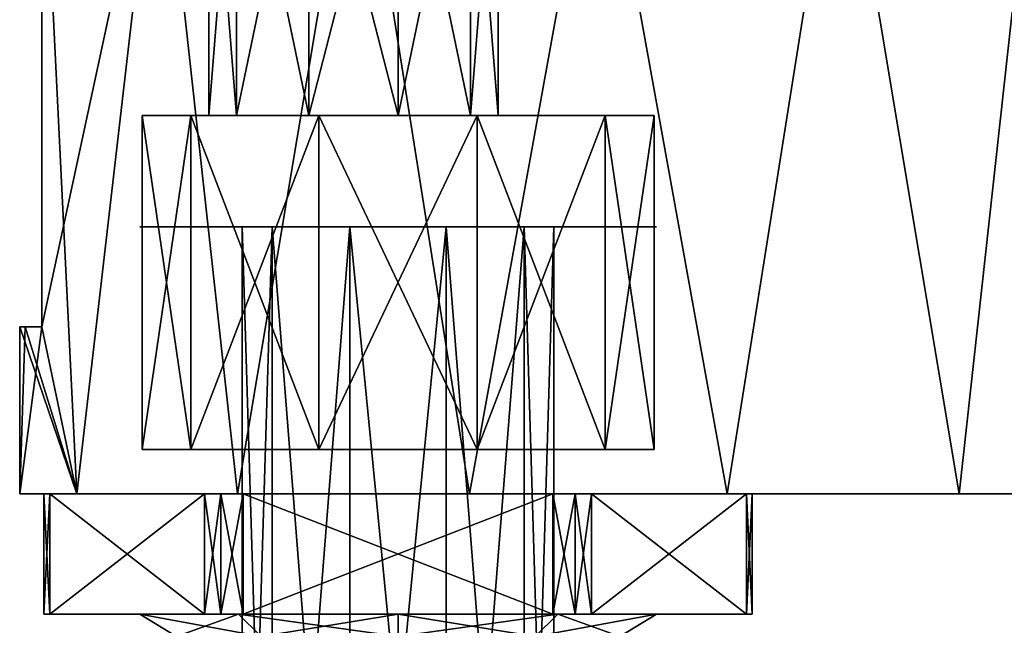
# Model space of a CAD drawing. Header units: millimetres. Extents: x -28.2 to 28.2, y -16.2 to 37.5.
# Tile 3 of 39: x -13 to 9.1, y -3 to 10.7. Entities that reach past the tile are written whole.
import ezdxf

# ---------------------------------------------------------------- set-up
doc = ezdxf.new("R2010")
doc.units = ezdxf.units.MM
doc.header["$LTSCALE"] = 65.185185
for name, color, linetype in [('1', 7, 'CONTINUOUS'), ('12', 7, 'CONTINUOUS'), ('13', 7, 'CONTINUOUS'), ('14', 7, 'CONTINUOUS'), ('15', 7, 'CONTINUOUS'), ('16', 7, 'CONTINUOUS'), ('17', 7, 'CONTINUOUS'), ('19', 7, 'CONTINUOUS'), ('2', 7, 'CONTINUOUS'), ('24', 7, 'CONTINUOUS'), ('25', 7, 'CONTINUOUS'), ('26', 7, 'CONTINUOUS'), ('27', 7, 'CONTINUOUS'), ('28', 7, 'CONTINUOUS'), ('29', 7, 'CONTINUOUS'), ('3', 7, 'CONTINUOUS'), ('30', 7, 'CONTINUOUS'), ('31', 7, 'CONTINUOUS'), ('36', 7, 'CONTINUOUS'), ('38', 7, 'CONTINUOUS'), ('68', 7, 'CONTINUOUS'), ('69', 7, 'CONTINUOUS'), ('70', 7, 'CONTINUOUS'), ('71', 7, 'CONTINUOUS'), ('72', 7, 'CONTINUOUS'), ('73', 7, 'CONTINUOUS'), ('74', 7, 'CONTINUOUS'), ('75', 7, 'CONTINUOUS')]:
    doc.layers.add(name, color=color, linetype=linetype)

msp = doc.modelspace()

# ---------------------------------------------------------------- linework, layer by layer
at = {"layer": '1', "color": 7, "linetype": 'Continuous'}
for points in [[(-13, 0), (-11.713, 0, -5.64), (-11.25, 0), (-13, 0)], [(-11.713, 0, 5.64), (-13, 0), (-9.961, 0, 3.968), (-11.713, 0, 5.64)], [(-13, 0), (-11.25, 0), (-9.961, 0, 3.968), (-13, 0)], [(-11.713, 0, -5.64), (-8.105, 0, -10.164), (-6.586, 0, -6.42), (-11.713, 0, -5.64)], [(-11.25, 0), (-11.713, 0, -5.64), (-9.961, 0, -3.968), (-11.25, 0)], [(-9.961, 0, -3.968), (-11.713, 0, -5.64), (-6.586, 0, -6.42), (-9.961, 0, -3.968)], [(-8.105, 0, 10.164), (-11.713, 0, 5.64), (8.105, 0, 10.164), (-8.105, 0, 10.164)], [(8.105, 0, 10.164), (-11.713, 0, 5.64), (-6.586, 0, 6.42), (8.105, 0, 10.164)], [(-6.586, 0, 6.42), (-11.713, 0, 5.64), (-9.961, 0, 3.968), (-6.586, 0, 6.42)], [(-2.893, 0, -12.674), (8.105, 0, -10.164), (-8.105, 0, -10.164), (-2.893, 0, -12.674)], [(-6.586, 0, -6.42), (-8.105, 0, -10.164), (-2.414, 0, -6.42), (-6.586, 0, -6.42)], [(-2.893, 0, 12.674), (-8.105, 0, 10.164), (2.893, 0, 12.674), (-2.893, 0, 12.674)], [(2.893, 0, 12.674), (-8.105, 0, 10.164), (8.105, 0, 10.164), (2.893, 0, 12.674)], [(8.105, 0, -10.164), (11.713, 0, -5.64), (-8.105, 0, -10.164), (8.105, 0, -10.164)], [(-8.105, 0, -10.164), (11.713, 0, -5.64), (-2.414, 0, -6.42), (-8.105, 0, -10.164)], [(-2.414, 0, 6.42), (8.105, 0, 10.164), (-6.586, 0, 6.42), (-2.414, 0, 6.42)], [(2.893, 0, -12.674), (8.105, 0, -10.164), (-2.893, 0, -12.674), (2.893, 0, -12.674)], [(11.713, 0, 5.64), (8.105, 0, 10.164), (-2.414, 0, 6.42), (11.713, 0, 5.64)], [(0.961, 0, 3.968), (11.713, 0, 5.64), (-2.414, 0, 6.42), (0.961, 0, 3.968)], [(-2.414, 0, -6.42), (11.713, 0, -5.64), (0.961, 0, -3.968), (-2.414, 0, -6.42)], [(2.25, 0), (11.713, 0, 5.64), (0.961, 0, 3.968), (2.25, 0)], [(11.713, 0, -5.64), (13, 0), (0.961, 0, -3.968), (11.713, 0, -5.64)], [(0.961, 0, -3.968), (13, 0), (2.25, 0), (0.961, 0, -3.968)], [(13, 0), (11.713, 0, 5.64), (2.25, 0), (13, 0)]]:
    msp.add_3dface(points, dxfattribs=at)
at = {"layer": '12', "color": 7, "linetype": 'Continuous'}
for points in [[(-8.75, 16.3, -2), (-8.129, 16.3, -0.09), (-8.75, 8.5, -2), (-8.75, 16.3, -2)], [(-8.75, 8.5, -2), (-8.129, 16.3, -0.09), (-8.129, 8.5, -0.09), (-8.75, 8.5, -2)], [(-8.129, 16.3, -0.09), (-6.504, 16.3, 1.091), (-8.129, 8.5, -0.09), (-8.129, 16.3, -0.09)], [(-8.129, 8.5, -0.09), (-6.504, 16.3, 1.091), (-6.504, 8.5, 1.091), (-8.129, 8.5, -0.09)], [(-6.504, 16.3, 1.091), (-4.496, 16.3, 1.091), (-6.504, 8.5, 1.091), (-6.504, 16.3, 1.091)], [(-6.504, 8.5, 1.091), (-4.496, 16.3, 1.091), (-4.496, 8.5, 1.091), (-6.504, 8.5, 1.091)], [(-4.496, 16.3, 1.091), (-2.871, 16.3, -0.09), (-4.496, 8.5, 1.091), (-4.496, 16.3, 1.091)], [(-4.496, 8.5, 1.091), (-2.871, 16.3, -0.09), (-2.871, 8.5, -0.09), (-4.496, 8.5, 1.091)], [(-2.871, 16.3, -0.09), (-2.25, 16.3, -2), (-2.871, 8.5, -0.09), (-2.871, 16.3, -0.09)], [(-2.871, 8.5, -0.09), (-2.25, 16.3, -2), (-2.25, 8.5, -2), (-2.871, 8.5, -0.09)]]:
    msp.add_3dface(points, dxfattribs=at)
at = {"layer": '13', "color": 7, "linetype": 'Continuous'}
for points in [[(-8.129, 16.3, -3.91), (-8.75, 16.3, -2), (-8.129, 8.5, -3.91), (-8.129, 16.3, -3.91)], [(-8.75, 16.3, -2), (-8.75, 8.5, -2), (-8.129, 8.5, -3.91), (-8.75, 16.3, -2)], [(-6.504, 8.5, -5.091), (-8.129, 16.3, -3.91), (-8.129, 8.5, -3.91), (-6.504, 8.5, -5.091)], [(-6.504, 16.3, -5.091), (-8.129, 16.3, -3.91), (-6.504, 8.5, -5.091), (-6.504, 16.3, -5.091)], [(-4.496, 8.5, -5.091), (-6.504, 16.3, -5.091), (-6.504, 8.5, -5.091), (-4.496, 8.5, -5.091)], [(-4.496, 16.3, -5.091), (-6.504, 16.3, -5.091), (-4.496, 8.5, -5.091), (-4.496, 16.3, -5.091)], [(-2.871, 16.3, -3.91), (-4.496, 16.3, -5.091), (-2.871, 8.5, -3.91), (-2.871, 16.3, -3.91)], [(-2.871, 8.5, -3.91), (-4.496, 16.3, -5.091), (-4.496, 8.5, -5.091), (-2.871, 8.5, -3.91)], [(-2.25, 16.3, -2), (-2.871, 16.3, -3.91), (-2.25, 8.5, -2), (-2.25, 16.3, -2)], [(-2.25, 8.5, -2), (-2.871, 16.3, -3.91), (-2.871, 8.5, -3.91), (-2.25, 8.5, -2)]]:
    msp.add_3dface(points, dxfattribs=at)
at = {"layer": '14', "color": 7, "linetype": 'Continuous'}
for points in [[(-9.152, 8.5, 3.38), (-10.25, 8.5), (0.152, 8.5, 3.38), (-9.152, 8.5, 3.38)], [(-8.75, 8.5, -2), (-8.129, 8.5, -0.09), (-10.25, 8.5), (-8.75, 8.5, -2)], [(-9.152, 8.5, -3.38), (-8.75, 8.5, -2), (-10.25, 8.5), (-9.152, 8.5, -3.38)], [(-8.129, 8.5, -0.09), (-6.504, 8.5, 1.091), (-10.25, 8.5), (-8.129, 8.5, -0.09)], [(-10.25, 8.5), (-6.504, 8.5, 1.091), (0.152, 8.5, 3.38), (-10.25, 8.5)], [(-6.277, 8.5, -5.469), (-8.129, 8.5, -3.91), (-9.152, 8.5, -3.38), (-6.277, 8.5, -5.469)], [(-2.723, 8.5, 5.469), (-9.152, 8.5, 3.38), (0.152, 8.5, 3.38), (-2.723, 8.5, 5.469)], [(-6.277, 8.5, 5.469), (-9.152, 8.5, 3.38), (-2.723, 8.5, 5.469), (-6.277, 8.5, 5.469)], [(-8.129, 8.5, -3.91), (-8.75, 8.5, -2), (-9.152, 8.5, -3.38), (-8.129, 8.5, -3.91)], [(-6.504, 8.5, -5.091), (-8.129, 8.5, -3.91), (-6.277, 8.5, -5.469), (-6.504, 8.5, -5.091)], [(-4.496, 8.5, -5.091), (-6.504, 8.5, -5.091), (-6.277, 8.5, -5.469), (-4.496, 8.5, -5.091)], [(-6.504, 8.5, 1.091), (-4.496, 8.5, 1.091), (0.152, 8.5, 3.38), (-6.504, 8.5, 1.091)], [(-2.723, 8.5, -5.469), (-4.496, 8.5, -5.091), (-6.277, 8.5, -5.469), (-2.723, 8.5, -5.469)], [(-2.871, 8.5, -3.91), (-4.496, 8.5, -5.091), (0.152, 8.5, -3.38), (-2.871, 8.5, -3.91)], [(0.152, 8.5, -3.38), (-4.496, 8.5, -5.091), (-2.723, 8.5, -5.469), (0.152, 8.5, -3.38)], [(-4.496, 8.5, 1.091), (-2.871, 8.5, -0.09), (1.25, 8.5), (-4.496, 8.5, 1.091)], [(-4.496, 8.5, 1.091), (1.25, 8.5), (0.152, 8.5, 3.38), (-4.496, 8.5, 1.091)], [(-2.871, 8.5, -0.09), (-2.25, 8.5, -2), (1.25, 8.5), (-2.871, 8.5, -0.09)], [(-2.25, 8.5, -2), (-2.871, 8.5, -3.91), (0.152, 8.5, -3.38), (-2.25, 8.5, -2)], [(1.25, 8.5), (-2.25, 8.5, -2), (0.152, 8.5, -3.38), (1.25, 8.5)]]:
    msp.add_3dface(points, dxfattribs=at)
at = {"layer": '15', "color": 7, "linetype": 'Continuous'}
for points in [[(-10.25, 8.5), (-9.152, 8.5, 3.38), (-10.25, 1), (-10.25, 8.5)], [(-10.25, 1), (-9.152, 8.5, 3.38), (-9.152, 1, 3.38), (-10.25, 1)], [(-9.152, 8.5, 3.38), (-6.277, 8.5, 5.469), (-9.152, 1, 3.38), (-9.152, 8.5, 3.38)], [(-9.152, 1, 3.38), (-6.277, 8.5, 5.469), (-6.277, 1, 5.469), (-9.152, 1, 3.38)], [(-6.277, 1, 5.469), (-2.723, 8.5, 5.469), (-2.723, 1, 5.469), (-6.277, 1, 5.469)], [(-6.277, 8.5, 5.469), (-2.723, 8.5, 5.469), (-6.277, 1, 5.469), (-6.277, 8.5, 5.469)], [(-2.723, 1, 5.469), (0.152, 8.5, 3.38), (0.152, 1, 3.38), (-2.723, 1, 5.469)], [(-2.723, 8.5, 5.469), (0.152, 8.5, 3.38), (-2.723, 1, 5.469), (-2.723, 8.5, 5.469)], [(0.152, 8.5, 3.38), (1.25, 8.5), (0.152, 1, 3.38), (0.152, 8.5, 3.38)], [(0.152, 1, 3.38), (1.25, 8.5), (1.25, 1), (0.152, 1, 3.38)]]:
    msp.add_3dface(points, dxfattribs=at)
at = {"layer": '16', "color": 7, "linetype": 'Continuous'}
for points in [[(-10.25, 8.5), (-10.25, 1), (-9.152, 1, -3.38), (-10.25, 8.5)], [(-9.152, 8.5, -3.38), (-10.25, 8.5), (-9.152, 1, -3.38), (-9.152, 8.5, -3.38)], [(-6.277, 1, -5.469), (-9.152, 8.5, -3.38), (-9.152, 1, -3.38), (-6.277, 1, -5.469)], [(-6.277, 8.5, -5.469), (-9.152, 8.5, -3.38), (-6.277, 1, -5.469), (-6.277, 8.5, -5.469)], [(-2.723, 1, -5.469), (-6.277, 8.5, -5.469), (-6.277, 1, -5.469), (-2.723, 1, -5.469)], [(-2.723, 8.5, -5.469), (-6.277, 8.5, -5.469), (-2.723, 1, -5.469), (-2.723, 8.5, -5.469)], [(0.152, 8.5, -3.38), (-2.723, 8.5, -5.469), (0.152, 1, -3.38), (0.152, 8.5, -3.38)], [(0.152, 1, -3.38), (-2.723, 8.5, -5.469), (-2.723, 1, -5.469), (0.152, 1, -3.38)], [(1.25, 8.5), (0.152, 8.5, -3.38), (1.25, 1), (1.25, 8.5)], [(1.25, 1), (0.152, 8.5, -3.38), (0.152, 1, -3.38), (1.25, 1)]]:
    msp.add_3dface(points, dxfattribs=at)
at = {"layer": '17', "color": 7, "linetype": 'Continuous'}
for points in [[(-12.874, 3.75, -1.803), (-13, 3.75), (-12.874, 3.75, 1.803), (-12.874, 3.75, -1.803)], [(-12.5, 3.75, -3.571), (-12.874, 3.75, -1.803), (-12.5, 3.75, 3.571), (-12.5, 3.75, -3.571)], [(-12.5, 3.75, 3.571), (-12.874, 3.75, -1.803), (-12.874, 3.75, 1.803), (-12.5, 3.75, 3.571)]]:
    msp.add_3dface(points, dxfattribs=at)
at = {"layer": '19', "color": 7, "linetype": 'Continuous'}
for points in [[(-12.5, 16, -3.571), (-12.5, 3.75, -3.571), (-12.5, 16, 3.571), (-12.5, 16, -3.571)], [(-12.5, 3.75, -3.571), (-12.5, 3.75, 3.571), (-12.5, 16, 3.571), (-12.5, 3.75, -3.571)]]:
    msp.add_3dface(points, dxfattribs=at)
at = {"layer": '2', "color": 7, "linetype": 'Continuous'}
for points in [[(-12.5, 16, -3.571), (-9.866, 16, -8.465), (-12.5, 3.75, -3.571), (-12.5, 16, -3.571)], [(-9.866, 16, -8.465), (-11.713, 0, -5.64), (-12.5, 3.75, -3.571), (-9.866, 16, -8.465)], [(-8.105, 0, -10.164), (-11.713, 0, -5.64), (-9.866, 16, -8.465), (-8.105, 0, -10.164)], [(-5.429, 16, -11.812), (-8.105, 0, -10.164), (-9.866, 16, -8.465), (-5.429, 16, -11.812)], [(-2.893, 0, -12.674), (-8.105, 0, -10.164), (-5.429, 16, -11.812), (-2.893, 0, -12.674)], [(0, 16, -13), (-2.893, 0, -12.674), (-5.429, 16, -11.812), (0, 16, -13)], [(2.893, 0, -12.674), (-2.893, 0, -12.674), (0, 16, -13), (2.893, 0, -12.674)], [(5.429, 16, -11.812), (2.893, 0, -12.674), (0, 16, -13), (5.429, 16, -11.812)], [(8.105, 0, -10.164), (2.893, 0, -12.674), (5.429, 16, -11.812), (8.105, 0, -10.164)], [(9.866, 16, -8.465), (8.105, 0, -10.164), (5.429, 16, -11.812), (9.866, 16, -8.465)], [(11.713, 0, -5.64), (8.105, 0, -10.164), (9.866, 16, -8.465), (11.713, 0, -5.64)], [(-12.5, 3.75, -3.571), (-13, 0), (-12.874, 3.75, -1.803), (-12.5, 3.75, -3.571)], [(-12.874, 3.75, -1.803), (-13, 0), (-13, 3.75), (-12.874, 3.75, -1.803)], [(-11.713, 0, -5.64), (-13, 0), (-12.5, 3.75, -3.571), (-11.713, 0, -5.64)]]:
    msp.add_3dface(points, dxfattribs=at)
at = {"layer": '24', "linetype": 'Continuous'}
for points in [[(-10.301, 6, -1.885), (-8.085, 6, 4.935), (-8.085, 6, -4.935), (-10.301, 6, -1.885)], [(-10.301, 6, 1.885), (-8.085, 6, 4.935), (-10.301, 6, -1.885), (-10.301, 6, 1.885)], [(-7.332, 6, -2.057), (-5.582, 6, -3.329), (-8.085, 6, -4.935), (-7.332, 6, -2.057)], [(-5.582, 6, -3.329), (-4.5, 6, -6.1), (-8.085, 6, -4.935), (-5.582, 6, -3.329)], [(-7.332, 6, 2.057), (-8, 6), (-8.085, 6, 4.935), (-7.332, 6, 2.057)], [(-8, 6), (-7.332, 6, -2.057), (-8.085, 6, -4.935), (-8, 6)], [(-8.085, 6, 4.935), (-8, 6), (-8.085, 6, -4.935), (-8.085, 6, 4.935)], [(-4.5, 6, 6.1), (-7.332, 6, 2.057), (-8.085, 6, 4.935), (-4.5, 6, 6.1)], [(-5.582, 6, 3.329), (-7.332, 6, 2.057), (-4.5, 6, 6.1), (-5.582, 6, 3.329)], [(-5.582, 6, -3.329), (-3.418, 6, -3.329), (-4.5, 6, -6.1), (-5.582, 6, -3.329)], [(-3.418, 6, 3.329), (-5.582, 6, 3.329), (-4.5, 6, 6.1), (-3.418, 6, 3.329)], [(-4.5, 6, -6.1), (-1.668, 6, -2.057), (-0.915, 6, -4.935), (-4.5, 6, -6.1)], [(-3.418, 6, -3.329), (-1.668, 6, -2.057), (-4.5, 6, -6.1), (-3.418, 6, -3.329)], [(-0.915, 6, 4.935), (-3.418, 6, 3.329), (-4.5, 6, 6.1), (-0.915, 6, 4.935)], [(-1.668, 6, 2.057), (-3.418, 6, 3.329), (-0.915, 6, 4.935), (-1.668, 6, 2.057)], [(-1.668, 6, -2.057), (-1, 6), (-0.915, 6, -4.935), (-1.668, 6, -2.057)], [(-1, 6), (-1.668, 6, 2.057), (-0.915, 6, 4.935), (-1, 6)], [(-0.915, 6, -4.935), (-1, 6), (-0.915, 6, 4.935), (-0.915, 6, -4.935)], [(1.301, 6, 1.885), (-0.915, 6, -4.935), (-0.915, 6, 4.935), (1.301, 6, 1.885)], [(1.301, 6, -1.885), (-0.915, 6, -4.935), (1.301, 6, 1.885), (1.301, 6, -1.885)]]:
    msp.add_3dface(points, dxfattribs=at)
at = {"layer": '25', "linetype": 'Continuous'}
for points in [[(-12.457, -2.7), (-12.323, -2.7, -0.5), (-12.323, -2.7, 0.5), (-12.457, -2.7)], [(-8.845, -2.7, 6.525), (-12.323, -2.7, 0.5), (-10.301, -2.7, 1.885), (-8.845, -2.7, 6.525)], [(-10.301, -2.7, 1.885), (-12.323, -2.7, 0.5), (-10.301, -2.7, -1.885), (-10.301, -2.7, 1.885)], [(-12.323, -2.7, -0.5), (-8.845, -2.7, -6.525), (-12.323, -2.7, 0.5), (-12.323, -2.7, -0.5)], [(-12.323, -2.7, 0.5), (-8.845, -2.7, -6.525), (-10.301, -2.7, -1.885), (-12.323, -2.7, 0.5)], [(-8.085, -2.7, 4.935), (-8.845, -2.7, 6.525), (-10.301, -2.7, 1.885), (-8.085, -2.7, 4.935)], [(-8.845, -2.7, -6.525), (-8.479, -2.7, -6.891), (-10.301, -2.7, -1.885), (-8.845, -2.7, -6.525)], [(-10.301, -2.7, -1.885), (-8.479, -2.7, -6.891), (-8.085, -2.7, -4.935), (-10.301, -2.7, -1.885)], [(-8.479, -2.7, 6.891), (-8.845, -2.7, 6.525), (-8.085, -2.7, 4.935), (-8.479, -2.7, 6.891)], [(-7.979, -2.7, 7.025), (-8.479, -2.7, 6.891), (-8.085, -2.7, 4.935), (-7.979, -2.7, 7.025)], [(-8.479, -2.7, -6.891), (-7.979, -2.7, -7.025), (-8.085, -2.7, -4.935), (-8.479, -2.7, -6.891)], [(-4.5, -2.7, 6.1), (-7.979, -2.7, 7.025), (-8.085, -2.7, 4.935), (-4.5, -2.7, 6.1)], [(-7.979, -2.7, -7.025), (-4.5, -2.7, -6.1), (-8.085, -2.7, -4.935), (-7.979, -2.7, -7.025)], [(-1.021, -2.7, 7.025), (-7.979, -2.7, 7.025), (-4.5, -2.7, 6.1), (-1.021, -2.7, 7.025)], [(-7.979, -2.7, -7.025), (-1.021, -2.7, -7.025), (-4.5, -2.7, -6.1), (-7.979, -2.7, -7.025)], [(-4.5, -2.7, -6.1), (-1.021, -2.7, -7.025), (-0.915, -2.7, -4.935), (-4.5, -2.7, -6.1)], [(-0.915, -2.7, 4.935), (-1.021, -2.7, 7.025), (-4.5, -2.7, 6.1), (-0.915, -2.7, 4.935)], [(-0.521, -2.7, 6.891), (-1.021, -2.7, 7.025), (-0.915, -2.7, 4.935), (-0.521, -2.7, 6.891)], [(-1.021, -2.7, -7.025), (-0.521, -2.7, -6.891), (-0.915, -2.7, -4.935), (-1.021, -2.7, -7.025)], [(1.301, -2.7, 1.885), (-0.521, -2.7, 6.891), (-0.915, -2.7, 4.935), (1.301, -2.7, 1.885)], [(-0.521, -2.7, -6.891), (-0.155, -2.7, -6.525), (-0.915, -2.7, -4.935), (-0.521, -2.7, -6.891)], [(-0.915, -2.7, -4.935), (-0.155, -2.7, -6.525), (1.301, -2.7, -1.885), (-0.915, -2.7, -4.935)], [(-0.155, -2.7, 6.525), (-0.521, -2.7, 6.891), (1.301, -2.7, 1.885), (-0.155, -2.7, 6.525)], [(3.323, -2.7, -0.5), (-0.155, -2.7, 6.525), (1.301, -2.7, 1.885), (3.323, -2.7, -0.5)], [(3.323, -2.7, 0.5), (-0.155, -2.7, 6.525), (3.323, -2.7, -0.5), (3.323, -2.7, 0.5)], [(-0.155, -2.7, -6.525), (3.323, -2.7, -0.5), (1.301, -2.7, -1.885), (-0.155, -2.7, -6.525)], [(1.301, -2.7, -1.885), (3.323, -2.7, -0.5), (1.301, -2.7, 1.885), (1.301, -2.7, -1.885)], [(3.457, -2.7), (3.323, -2.7, 0.5), (3.323, -2.7, -0.5), (3.457, -2.7)]]:
    msp.add_3dface(points, dxfattribs=at)
at = {"layer": '26', "linetype": 'Continuous'}
for points in [[(-7.979, -2.7, 7.025), (-1.021, -2.7, 7.025), (-7.979, 0, 7.025), (-7.979, -2.7, 7.025)], [(-7.979, 0, 7.025), (-1.021, -2.7, 7.025), (-1.021, 0, 7.025), (-7.979, 0, 7.025)]]:
    msp.add_3dface(points, dxfattribs=at)
at = {"layer": '27', "linetype": 'Continuous'}
for points in [[(-12.323, 0, 0.5), (-8.845, -2.7, 6.525), (-8.845, 0, 6.525), (-12.323, 0, 0.5)], [(-12.323, -2.7, 0.5), (-8.845, -2.7, 6.525), (-12.323, 0, 0.5), (-12.323, -2.7, 0.5)]]:
    msp.add_3dface(points, dxfattribs=at)
at = {"layer": '28', "linetype": 'Continuous'}
for points in [[(-8.845, 0, -6.525), (-12.323, -2.7, -0.5), (-12.323, 0, -0.5), (-8.845, 0, -6.525)], [(-8.845, -2.7, -6.525), (-12.323, -2.7, -0.5), (-8.845, 0, -6.525), (-8.845, -2.7, -6.525)]]:
    msp.add_3dface(points, dxfattribs=at)
at = {"layer": '29', "linetype": 'Continuous'}
for points in [[(-1.021, -2.7, -7.025), (-7.979, -2.7, -7.025), (-1.021, 0, -7.025), (-1.021, -2.7, -7.025)], [(-1.021, 0, -7.025), (-7.979, -2.7, -7.025), (-7.979, 0, -7.025), (-1.021, 0, -7.025)]]:
    msp.add_3dface(points, dxfattribs=at)
at = {"layer": '3', "color": 7, "linetype": 'Continuous'}
for points in [[(-12.5, 16, 3.571), (-11.713, 0, 5.64), (-9.866, 16, 8.465), (-12.5, 16, 3.571)], [(-12.5, 3.75, 3.571), (-11.713, 0, 5.64), (-12.5, 16, 3.571), (-12.5, 3.75, 3.571)], [(-11.713, 0, 5.64), (-8.105, 0, 10.164), (-9.866, 16, 8.465), (-11.713, 0, 5.64)], [(-9.866, 16, 8.465), (-8.105, 0, 10.164), (-5.429, 16, 11.812), (-9.866, 16, 8.465)], [(-8.105, 0, 10.164), (-2.893, 0, 12.674), (-5.429, 16, 11.812), (-8.105, 0, 10.164)], [(-5.429, 16, 11.812), (-2.893, 0, 12.674), (0, 16, 13), (-5.429, 16, 11.812)], [(-2.893, 0, 12.674), (2.893, 0, 12.674), (0, 16, 13), (-2.893, 0, 12.674)], [(0, 16, 13), (2.893, 0, 12.674), (5.429, 16, 11.812), (0, 16, 13)], [(2.893, 0, 12.674), (8.105, 0, 10.164), (5.429, 16, 11.812), (2.893, 0, 12.674)], [(5.429, 16, 11.812), (8.105, 0, 10.164), (9.866, 16, 8.465), (5.429, 16, 11.812)], [(8.105, 0, 10.164), (11.713, 0, 5.64), (9.866, 16, 8.465), (8.105, 0, 10.164)], [(-13, 3.75), (-11.713, 0, 5.64), (-12.874, 3.75, 1.803), (-13, 3.75)], [(-13, 0), (-11.713, 0, 5.64), (-13, 3.75), (-13, 0)], [(-11.713, 0, 5.64), (-12.5, 3.75, 3.571), (-12.874, 3.75, 1.803), (-11.713, 0, 5.64)]]:
    msp.add_3dface(points, dxfattribs=at)
at = {"layer": '30', "linetype": 'Continuous'}
for points in [[(3.323, 0, -0.5), (-0.155, -2.7, -6.525), (-0.155, 0, -6.525), (3.323, 0, -0.5)], [(3.323, -2.7, -0.5), (-0.155, -2.7, -6.525), (3.323, 0, -0.5), (3.323, -2.7, -0.5)]]:
    msp.add_3dface(points, dxfattribs=at)
at = {"layer": '31', "linetype": 'Continuous'}
for points in [[(-0.155, -2.7, 6.525), (3.323, -2.7, 0.5), (-0.155, 0, 6.525), (-0.155, -2.7, 6.525)], [(-0.155, 0, 6.525), (3.323, -2.7, 0.5), (3.323, 0, 0.5), (-0.155, 0, 6.525)]]:
    msp.add_3dface(points, dxfattribs=at)
at = {"layer": '36', "linetype": 'Continuous'}
for points in [[(-0.915, -2.7, -4.935), (-1.424, -3.2, -4.234), (-4.5, -3.2, -5.234), (-0.915, -2.7, -4.935)], [(-0.915, -2.7, 4.935), (-4.5, -2.7, 6.1), (-1.424, -3.2, 4.234), (-0.915, -2.7, 4.935)], [(-4.5, -2.7, 6.1), (-4.5, -3.2, 5.234), (-1.424, -3.2, 4.234), (-4.5, -2.7, 6.1)], [(-4.5, -2.7, -6.1), (-0.915, -2.7, -4.935), (-4.5, -3.2, -5.234), (-4.5, -2.7, -6.1)], [(1.301, -2.7, -1.885), (0.478, -3.2, -1.617), (-1.424, -3.2, -4.234), (1.301, -2.7, -1.885)], [(-0.915, -2.7, -4.935), (1.301, -2.7, -1.885), (-1.424, -3.2, -4.234), (-0.915, -2.7, -4.935)], [(-0.915, -2.7, 4.935), (-1.424, -3.2, 4.234), (0.478, -3.2, 1.617), (-0.915, -2.7, 4.935)], [(1.301, -2.7, 1.885), (-0.915, -2.7, 4.935), (0.478, -3.2, 1.617), (1.301, -2.7, 1.885)], [(1.301, -2.7, -1.885), (1.301, -2.7, 1.885), (0.478, -3.2, -1.617), (1.301, -2.7, -1.885)], [(1.301, -2.7, 1.885), (0.478, -3.2, 1.617), (0.478, -3.2, -1.617), (1.301, -2.7, 1.885)]]:
    msp.add_3dface(points, dxfattribs=at)
at = {"layer": '38', "linetype": 'Continuous'}
for points in [[(-10.301, -2.7, -1.885), (-9.478, -3.2, -1.617), (-9.478, -3.2, 1.617), (-10.301, -2.7, -1.885)], [(-8.085, -2.7, 4.935), (-10.301, -2.7, 1.885), (-7.576, -3.2, 4.234), (-8.085, -2.7, 4.935)], [(-10.301, -2.7, 1.885), (-10.301, -2.7, -1.885), (-9.478, -3.2, 1.617), (-10.301, -2.7, 1.885)], [(-10.301, -2.7, 1.885), (-9.478, -3.2, 1.617), (-7.576, -3.2, 4.234), (-10.301, -2.7, 1.885)], [(-10.301, -2.7, -1.885), (-8.085, -2.7, -4.935), (-9.478, -3.2, -1.617), (-10.301, -2.7, -1.885)], [(-8.085, -2.7, -4.935), (-7.576, -3.2, -4.234), (-9.478, -3.2, -1.617), (-8.085, -2.7, -4.935)], [(-4.5, -2.7, 6.1), (-8.085, -2.7, 4.935), (-4.5, -3.2, 5.234), (-4.5, -2.7, 6.1)], [(-8.085, -2.7, -4.935), (-4.5, -2.7, -6.1), (-7.576, -3.2, -4.234), (-8.085, -2.7, -4.935)], [(-4.5, -3.2, 5.234), (-8.085, -2.7, 4.935), (-7.576, -3.2, 4.234), (-4.5, -3.2, 5.234)], [(-4.5, -2.7, -6.1), (-4.5, -3.2, -5.234), (-7.576, -3.2, -4.234), (-4.5, -2.7, -6.1)]]:
    msp.add_3dface(points, dxfattribs=at)
at = {"layer": '68', "linetype": 'Continuous'}
for points in [[(-12.323, -2.7, 0.5), (-12.323, 0, 0.5), (-12.457, 0), (-12.323, -2.7, 0.5)], [(-12.323, 0, -0.5), (-12.457, -2.7), (-12.457, 0), (-12.323, 0, -0.5)], [(-12.457, -2.7), (-12.323, -2.7, 0.5), (-12.457, 0), (-12.457, -2.7)], [(-12.323, -2.7, -0.5), (-12.457, -2.7), (-12.323, 0, -0.5), (-12.323, -2.7, -0.5)]]:
    msp.add_3dface(points, dxfattribs=at)
at = {"layer": '69', "linetype": 'Continuous'}
for points in [[(-8.845, -2.7, 6.525), (-8.479, -2.7, 6.891), (-8.845, 0, 6.525), (-8.845, -2.7, 6.525)], [(-8.845, 0, 6.525), (-8.479, -2.7, 6.891), (-8.479, 0, 6.891), (-8.845, 0, 6.525)], [(-8.479, -2.7, 6.891), (-7.979, -2.7, 7.025), (-8.479, 0, 6.891), (-8.479, -2.7, 6.891)], [(-7.979, -2.7, 7.025), (-7.979, 0, 7.025), (-8.479, 0, 6.891), (-7.979, -2.7, 7.025)]]:
    msp.add_3dface(points, dxfattribs=at)
at = {"layer": '70', "linetype": 'Continuous'}
for points in [[(-1.021, -2.7, 7.025), (-0.521, -2.7, 6.891), (-1.021, 0, 7.025), (-1.021, -2.7, 7.025)], [(-1.021, 0, 7.025), (-0.521, -2.7, 6.891), (-0.521, 0, 6.891), (-1.021, 0, 7.025)], [(-0.521, -2.7, 6.891), (-0.155, -2.7, 6.525), (-0.521, 0, 6.891), (-0.521, -2.7, 6.891)], [(-0.155, -2.7, 6.525), (-0.155, 0, 6.525), (-0.521, 0, 6.891), (-0.155, -2.7, 6.525)]]:
    msp.add_3dface(points, dxfattribs=at)
at = {"layer": '71', "linetype": 'Continuous'}
for points in [[(3.457, -2.7), (3.323, -2.7, -0.5), (3.457, 0), (3.457, -2.7)], [(3.323, -2.7, 0.5), (3.457, -2.7), (3.323, 0, 0.5), (3.323, -2.7, 0.5)], [(3.323, 0, 0.5), (3.457, -2.7), (3.457, 0), (3.323, 0, 0.5)], [(3.323, -2.7, -0.5), (3.323, 0, -0.5), (3.457, 0), (3.323, -2.7, -0.5)]]:
    msp.add_3dface(points, dxfattribs=at)
at = {"layer": '72', "linetype": 'Continuous'}
for points in [[(-1.021, -2.7, -7.025), (-1.021, 0, -7.025), (-0.521, 0, -6.891), (-1.021, -2.7, -7.025)], [(-0.521, -2.7, -6.891), (-1.021, -2.7, -7.025), (-0.521, 0, -6.891), (-0.521, -2.7, -6.891)], [(-0.155, 0, -6.525), (-0.521, -2.7, -6.891), (-0.521, 0, -6.891), (-0.155, 0, -6.525)], [(-0.155, -2.7, -6.525), (-0.521, -2.7, -6.891), (-0.155, 0, -6.525), (-0.155, -2.7, -6.525)]]:
    msp.add_3dface(points, dxfattribs=at)
at = {"layer": '73', "linetype": 'Continuous'}
for points in [[(-8.479, -2.7, -6.891), (-8.845, -2.7, -6.525), (-8.479, 0, -6.891), (-8.479, -2.7, -6.891)], [(-8.845, -2.7, -6.525), (-8.845, 0, -6.525), (-8.479, 0, -6.891), (-8.845, -2.7, -6.525)], [(-7.979, 0, -7.025), (-8.479, -2.7, -6.891), (-8.479, 0, -6.891), (-7.979, 0, -7.025)], [(-7.979, -2.7, -7.025), (-8.479, -2.7, -6.891), (-7.979, 0, -7.025), (-7.979, -2.7, -7.025)]]:
    msp.add_3dface(points, dxfattribs=at)
at = {"layer": '74', "linetype": 'Continuous'}
for points in [[(-7.332, 6, -2.057), (-8, 6), (-7.332, -16.2, -2.057), (-7.332, 6, -2.057)], [(-8, 6), (-8, -16.2), (-7.332, -16.2, -2.057), (-8, 6)], [(-5.582, 6, -3.329), (-7.332, 6, -2.057), (-5.582, -16.2, -3.329), (-5.582, 6, -3.329)], [(-7.332, 6, -2.057), (-7.332, -16.2, -2.057), (-5.582, -16.2, -3.329), (-7.332, 6, -2.057)], [(-3.418, 6, -3.329), (-5.582, 6, -3.329), (-3.418, -16.2, -3.329), (-3.418, 6, -3.329)], [(-5.582, 6, -3.329), (-5.582, -16.2, -3.329), (-3.418, -16.2, -3.329), (-5.582, 6, -3.329)], [(-1.668, 6, -2.057), (-3.418, 6, -3.329), (-1.668, -16.2, -2.057), (-1.668, 6, -2.057)], [(-3.418, 6, -3.329), (-3.418, -16.2, -3.329), (-1.668, -16.2, -2.057), (-3.418, 6, -3.329)], [(-1, 6), (-1.668, 6, -2.057), (-1, -16.2), (-1, 6)], [(-1.668, 6, -2.057), (-1.668, -16.2, -2.057), (-1, -16.2), (-1.668, 6, -2.057)]]:
    msp.add_3dface(points, dxfattribs=at)
at = {"layer": '75', "linetype": 'Continuous'}
for points in [[(-8, 6), (-7.332, 6, 2.057), (-8, -16.2), (-8, 6)], [(-8, -16.2), (-7.332, 6, 2.057), (-7.332, -16.2, 2.057), (-8, -16.2)], [(-7.332, 6, 2.057), (-5.582, 6, 3.329), (-7.332, -16.2, 2.057), (-7.332, 6, 2.057)], [(-5.582, 6, 3.329), (-5.582, -16.2, 3.329), (-7.332, -16.2, 2.057), (-5.582, 6, 3.329)], [(-5.582, 6, 3.329), (-3.418, 6, 3.329), (-5.582, -16.2, 3.329), (-5.582, 6, 3.329)], [(-3.418, 6, 3.329), (-3.418, -16.2, 3.329), (-5.582, -16.2, 3.329), (-3.418, 6, 3.329)], [(-1.668, 6, 2.057), (-1.668, -16.2, 2.057), (-3.418, -16.2, 3.329), (-1.668, 6, 2.057)], [(-3.418, 6, 3.329), (-1.668, 6, 2.057), (-3.418, -16.2, 3.329), (-3.418, 6, 3.329)], [(-1, 6), (-1, -16.2), (-1.668, -16.2, 2.057), (-1, 6)], [(-1.668, 6, 2.057), (-1, 6), (-1.668, -16.2, 2.057), (-1.668, 6, 2.057)]]:
    msp.add_3dface(points, dxfattribs=at)

doc.saveas('drawing.dxf')
